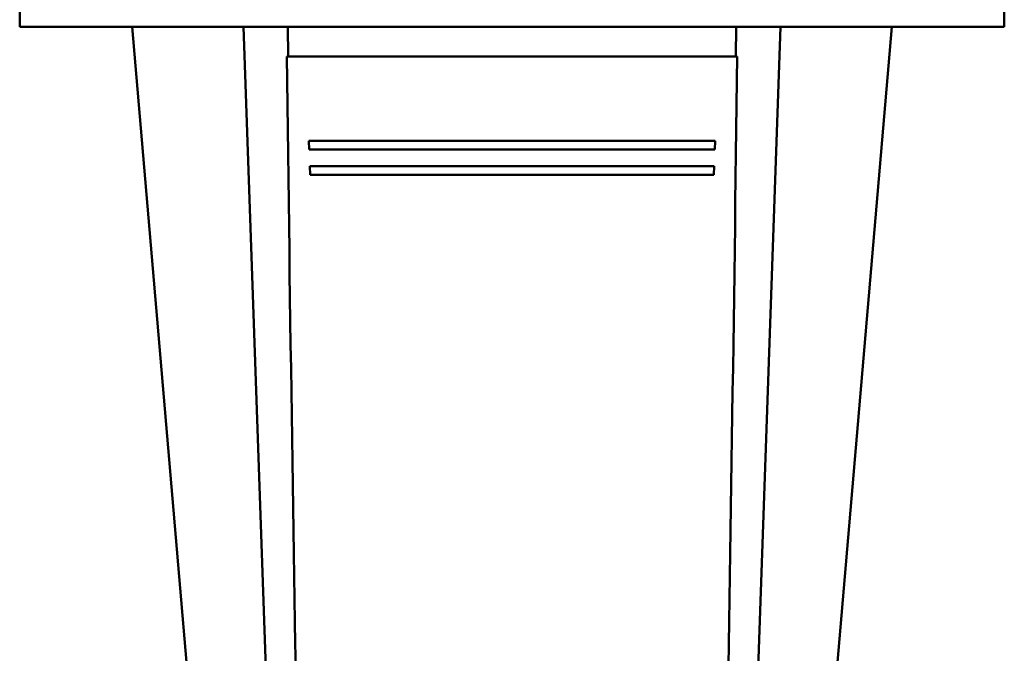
# Model space of a CAD drawing. Extents: x -2065 to 2446, y -2260 to 958.
# Tile 61 of 63: x 1661 to 2011, y 191 to 416. Entities that reach past the tile are written whole.
import ezdxf

# ---------------------------------------------------------------- set-up
doc = ezdxf.new("R2010")
doc.units = 0

msp = doc.modelspace()

# ---------------------------------------------------------------- linework, layer by layer
at = {"color": 7, "lineweight": 50}
for p, q in [((1661.17, 431.66), (1661.17, 413.66)), ((2011.17, 431.66), (2011.17, 413.66)), ((1661.17, 413.66), (1836.17, 413.66)), ((1726.17, 121.66), (1701.17, 413.66)), ((1750.91, 121.66), (1740.75, 413.66)), ((1756.66, 403.16), (1756.53, 413.66)), ((1836.17, 413.66), (2011.17, 413.66)), ((1915.82, 413.66), (1915.69, 403.16)), ((1921.44, 121.66), (1931.59, 413.66)), ((1946.17, 121.66), (1971.17, 413.66)), ((1756.12, 403.16), (1916.22, 403.16)), ((1763.9, 373.16), (1764.02, 370.16)), ((1763.9, 373.16), (1908.45, 373.16)), ((1908.33, 370.16), (1908.45, 373.16)), ((1764.02, 370.16), (1908.33, 370.16)), ((1764.27, 364.16), (1764.4, 361.16)), ((1764.27, 364.16), (1908.08, 364.16)), ((1907.95, 361.16), (1908.08, 364.16)), ((1764.4, 361.16), (1907.95, 361.16))]:
    msp.add_line(p, q, dxfattribs=at)
for centre, major_axis, start_param, end_param in [((2077.23, 9437.52), (252.71, 10290.04), 2.642897, 2.699453), ((1595.12, 9437.52), (-252.71, 10290.04), 3.583732, 3.640288)]:
    msp.add_ellipse(centre, major_axis=major_axis, ratio=0.020151, start_param=start_param, end_param=end_param, dxfattribs=at)

doc.saveas('drawing.dxf')
